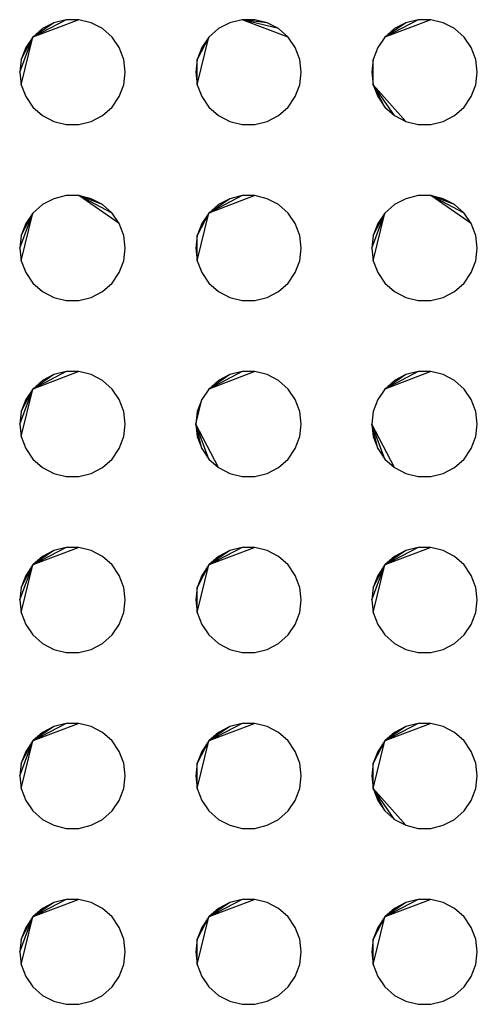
# Model space of a CAD drawing. Extents: x -270 to 272, y -152 to 146.
# Tile 31 of 256: x 64.78 to 67.38, y -45.26 to -39.67. Entities that reach past the tile are written whole.
import ezdxf

# ---------------------------------------------------------------- set-up
doc = ezdxf.new("R2010")
doc.units = 0
doc.layers.get('0').update_dxf_attribs({"linetype": 'CONTINUOUS'})

msp = doc.modelspace()

# ---------------------------------------------------------------- linework, layer by layer
for p, q in [((65.1137, -39.6672), (64.853, -39.7661)), ((65.0414, -39.6672), (64.853, -39.7661)), ((65.0414, -39.6672), (64.9711, -39.6845)), ((65.1137, -39.6672), (65.0414, -39.6672)), ((65.1839, -39.6845), (65.1137, -39.6672)), ((66.0414, -39.6672), (65.9711, -39.6845)), ((66.1137, -39.6672), (66.0414, -39.6672)), ((66.3021, -39.7661), (66.0414, -39.6672)), ((66.1839, -39.6845), (66.0414, -39.6672)), ((66.2479, -39.7182), (66.0414, -39.6672)), ((66.1839, -39.6845), (66.1137, -39.6672)), ((67.1137, -39.6672), (66.853, -39.7661)), ((67.0414, -39.6672), (66.853, -39.7661)), ((67.0414, -39.6672), (66.9711, -39.6845)), ((67.1137, -39.6672), (67.0414, -39.6672)), ((67.1839, -39.6845), (67.1137, -39.6672)), ((64.9711, -39.6845), (64.853, -39.7661)), ((64.9071, -39.7182), (64.853, -39.7661)), ((64.9711, -39.6845), (64.9071, -39.7182)), ((65.2479, -39.7182), (65.1839, -39.6845)), ((65.3021, -39.7661), (65.2479, -39.7182)), ((65.9071, -39.7182), (65.853, -39.7661)), ((65.9711, -39.6845), (65.9071, -39.7182)), ((66.2479, -39.7182), (66.1839, -39.6845)), ((66.3021, -39.7661), (66.2479, -39.7182)), ((66.9711, -39.6845), (66.853, -39.7661)), ((66.9071, -39.7182), (66.853, -39.7661)), ((66.9711, -39.6845), (66.9071, -39.7182)), ((67.2479, -39.7182), (67.1839, -39.6845)), ((67.3021, -39.7661), (67.2479, -39.7182)), ((64.7775, -39.9651), (64.853, -39.7661)), ((64.7862, -40.0368), (64.853, -39.7661)), ((64.7862, -39.8933), (64.853, -39.7661)), ((64.853, -39.7661), (64.8119, -39.8256)), ((65.3431, -39.8256), (65.3021, -39.7661)), ((65.7862, -40.0368), (65.853, -39.7661)), ((65.853, -39.7661), (65.7862, -39.8933)), ((65.853, -39.7661), (65.8119, -39.8256)), ((66.3431, -39.8256), (66.3021, -39.7661)), ((66.853, -39.7661), (66.8119, -39.8256)), ((67.3431, -39.8256), (67.3021, -39.7661)), ((64.8119, -39.8256), (64.7862, -39.8933)), ((65.3688, -39.8933), (65.3431, -39.8256)), ((65.8119, -39.8256), (65.7862, -39.8933)), ((66.3688, -39.8933), (66.3431, -39.8256)), ((66.8119, -39.8256), (66.7862, -39.8933)), ((67.3688, -39.8933), (67.3431, -39.8256)), ((64.7862, -39.8933), (64.7775, -39.9651)), ((65.3775, -39.9651), (65.3688, -39.8933)), ((65.7862, -39.8933), (65.7775, -39.9651)), ((65.7862, -40.0368), (65.7862, -39.8933)), ((66.3775, -39.9651), (66.3688, -39.8933)), ((66.7862, -39.8933), (66.7775, -39.9651)), ((66.7862, -40.0368), (66.7862, -39.8933)), ((67.3775, -39.9651), (67.3688, -39.8933)), ((64.7775, -39.9651), (64.7862, -40.0368)), ((65.3688, -40.0368), (65.3775, -39.9651)), ((65.7775, -39.9651), (65.7862, -40.0368)), ((66.3688, -40.0368), (66.3775, -39.9651)), ((66.7775, -39.9651), (66.7862, -40.0368)), ((67.3688, -40.0368), (67.3775, -39.9651)), ((64.7862, -40.0368), (64.8119, -40.1045)), ((65.3431, -40.1045), (65.3688, -40.0368)), ((65.7862, -40.0368), (65.8119, -40.1045)), ((66.3431, -40.1045), (66.3688, -40.0368)), ((66.7862, -40.0368), (66.8119, -40.1045)), ((66.9711, -40.2456), (66.7862, -40.0368)), ((66.9071, -40.2119), (66.7862, -40.0368)), ((66.853, -40.164), (66.7862, -40.0368)), ((67.3431, -40.1045), (67.3688, -40.0368)), ((64.8119, -40.1045), (64.853, -40.164)), ((65.3021, -40.164), (65.3431, -40.1045)), ((65.8119, -40.1045), (65.853, -40.164)), ((66.3021, -40.164), (66.3431, -40.1045)), ((66.8119, -40.1045), (66.853, -40.164)), ((67.3021, -40.164), (67.3431, -40.1045)), ((64.853, -40.164), (64.9071, -40.2119)), ((65.2479, -40.2119), (65.3021, -40.164)), ((65.853, -40.164), (65.9071, -40.2119)), ((66.2479, -40.2119), (66.3021, -40.164)), ((66.853, -40.164), (66.9071, -40.2119)), ((67.2479, -40.2119), (67.3021, -40.164)), ((64.9071, -40.2119), (64.9711, -40.2456)), ((65.1839, -40.2456), (65.2479, -40.2119)), ((65.9071, -40.2119), (65.9711, -40.2456)), ((66.1839, -40.2456), (66.2479, -40.2119)), ((66.9071, -40.2119), (66.9711, -40.2456)), ((67.1839, -40.2456), (67.2479, -40.2119)), ((64.9711, -40.2456), (65.0414, -40.2629)), ((65.0414, -40.2629), (65.1137, -40.2629)), ((65.1137, -40.2629), (65.1839, -40.2456)), ((65.9711, -40.2456), (66.0414, -40.2629)), ((66.0414, -40.2629), (66.1137, -40.2629)), ((66.1137, -40.2629), (66.1839, -40.2456)), ((66.9711, -40.2456), (67.0414, -40.2629)), ((67.0414, -40.2629), (67.1137, -40.2629)), ((67.1137, -40.2629), (67.1839, -40.2456)), ((65.0414, -40.6672), (64.9711, -40.6845)), ((65.1137, -40.6672), (65.0414, -40.6672)), ((65.1839, -40.6845), (65.1137, -40.6672)), ((65.3431, -40.8256), (65.1137, -40.6672)), ((65.2479, -40.7182), (65.1137, -40.6672)), ((65.3021, -40.7661), (65.1137, -40.6672)), ((66.1137, -40.6672), (65.853, -40.7661)), ((66.0414, -40.6672), (65.853, -40.7661)), ((66.0414, -40.6672), (65.9711, -40.6845)), ((66.1137, -40.6672), (66.0414, -40.6672)), ((66.1839, -40.6845), (66.1137, -40.6672)), ((67.0414, -40.6672), (66.9711, -40.6845)), ((67.1137, -40.6672), (67.0414, -40.6672)), ((67.1839, -40.6845), (67.1137, -40.6672)), ((67.3431, -40.8256), (67.1137, -40.6672)), ((67.2479, -40.7182), (67.1137, -40.6672)), ((67.3021, -40.7661), (67.1137, -40.6672)), ((64.9071, -40.7182), (64.853, -40.7661)), ((64.9711, -40.6845), (64.9071, -40.7182)), ((65.2479, -40.7182), (65.1839, -40.6845)), ((65.3021, -40.7661), (65.2479, -40.7182)), ((65.9711, -40.6845), (65.853, -40.7661)), ((65.9071, -40.7182), (65.853, -40.7661)), ((65.9711, -40.6845), (65.9071, -40.7182)), ((66.2479, -40.7182), (66.1839, -40.6845)), ((66.3021, -40.7661), (66.2479, -40.7182)), ((66.9071, -40.7182), (66.853, -40.7661)), ((66.9711, -40.6845), (66.9071, -40.7182)), ((67.2479, -40.7182), (67.1839, -40.6845)), ((67.3021, -40.7661), (67.2479, -40.7182)), ((64.7775, -40.9651), (64.853, -40.7661)), ((64.7862, -41.0368), (64.853, -40.7661)), ((64.7862, -40.8933), (64.853, -40.7661)), ((64.853, -40.7661), (64.8119, -40.8256)), ((65.3431, -40.8256), (65.3021, -40.7661)), ((65.7862, -41.0368), (65.853, -40.7661)), ((65.853, -40.7661), (65.7862, -40.8933)), ((65.853, -40.7661), (65.8119, -40.8256)), ((66.3431, -40.8256), (66.3021, -40.7661)), ((66.7775, -40.9651), (66.853, -40.7661)), ((66.7862, -41.0368), (66.853, -40.7661)), ((66.7862, -40.8933), (66.853, -40.7661)), ((66.853, -40.7661), (66.8119, -40.8256)), ((67.3431, -40.8256), (67.3021, -40.7661)), ((64.8119, -40.8256), (64.7862, -40.8933)), ((65.3688, -40.8933), (65.3431, -40.8256)), ((65.8119, -40.8256), (65.7862, -40.8933)), ((66.3688, -40.8933), (66.3431, -40.8256)), ((66.8119, -40.8256), (66.7862, -40.8933)), ((67.3688, -40.8933), (67.3431, -40.8256)), ((64.7862, -40.8933), (64.7775, -40.9651)), ((65.3775, -40.9651), (65.3688, -40.8933)), ((65.7862, -40.8933), (65.7775, -40.9651)), ((65.7862, -41.0368), (65.7862, -40.8933)), ((66.3775, -40.9651), (66.3688, -40.8933)), ((66.7862, -40.8933), (66.7775, -40.9651)), ((67.3775, -40.9651), (67.3688, -40.8933)), ((64.7775, -40.9651), (64.7862, -41.0368)), ((65.3688, -41.0368), (65.3775, -40.9651)), ((65.7775, -40.9651), (65.7862, -41.0368)), ((66.3688, -41.0368), (66.3775, -40.9651)), ((66.7775, -40.9651), (66.7862, -41.0368)), ((67.3688, -41.0368), (67.3775, -40.9651)), ((64.7862, -41.0368), (64.8119, -41.1045)), ((65.3431, -41.1045), (65.3688, -41.0368)), ((65.7862, -41.0368), (65.8119, -41.1045)), ((66.3431, -41.1045), (66.3688, -41.0368)), ((66.7862, -41.0368), (66.8119, -41.1045)), ((67.3431, -41.1045), (67.3688, -41.0368)), ((64.8119, -41.1045), (64.853, -41.164)), ((65.3021, -41.164), (65.3431, -41.1045)), ((65.8119, -41.1045), (65.853, -41.164)), ((66.3021, -41.164), (66.3431, -41.1045)), ((66.8119, -41.1045), (66.853, -41.164)), ((67.3021, -41.164), (67.3431, -41.1045)), ((64.853, -41.164), (64.9071, -41.2119)), ((65.2479, -41.2119), (65.3021, -41.164)), ((65.853, -41.164), (65.9071, -41.2119)), ((66.2479, -41.2119), (66.3021, -41.164)), ((66.853, -41.164), (66.9071, -41.2119)), ((67.2479, -41.2119), (67.3021, -41.164)), ((64.9071, -41.2119), (64.9711, -41.2456)), ((65.1839, -41.2456), (65.2479, -41.2119)), ((65.9071, -41.2119), (65.9711, -41.2456)), ((66.1839, -41.2456), (66.2479, -41.2119)), ((66.9071, -41.2119), (66.9711, -41.2456)), ((67.1839, -41.2456), (67.2479, -41.2119)), ((64.9711, -41.2456), (65.0414, -41.2629)), ((65.0414, -41.2629), (65.1137, -41.2629)), ((65.1137, -41.2629), (65.1839, -41.2456)), ((65.9711, -41.2456), (66.0414, -41.2629)), ((66.0414, -41.2629), (66.1137, -41.2629)), ((66.1137, -41.2629), (66.1839, -41.2456)), ((66.9711, -41.2456), (67.0414, -41.2629)), ((67.0414, -41.2629), (67.1137, -41.2629)), ((67.1137, -41.2629), (67.1839, -41.2456)), ((65.1137, -41.6672), (64.853, -41.7661)), ((65.0414, -41.6672), (64.853, -41.7661)), ((64.9711, -41.6845), (64.853, -41.7661)), ((64.9711, -41.6845), (64.9071, -41.7182)), ((65.0414, -41.6672), (64.9711, -41.6845)), ((65.1137, -41.6672), (65.0414, -41.6672)), ((65.1839, -41.6845), (65.1137, -41.6672)), ((65.2479, -41.7182), (65.1839, -41.6845)), ((66.1137, -41.6672), (65.853, -41.7661)), ((66.0414, -41.6672), (65.853, -41.7661)), ((65.9711, -41.6845), (65.853, -41.7661)), ((65.9711, -41.6845), (65.9071, -41.7182)), ((66.0414, -41.6672), (65.9711, -41.6845)), ((66.1137, -41.6672), (66.0414, -41.6672)), ((66.1839, -41.6845), (66.1137, -41.6672)), ((66.2479, -41.7182), (66.1839, -41.6845)), ((67.1137, -41.6672), (66.853, -41.7661)), ((67.0414, -41.6672), (66.853, -41.7661)), ((66.9711, -41.6845), (66.853, -41.7661)), ((66.9711, -41.6845), (66.9071, -41.7182)), ((67.0414, -41.6672), (66.9711, -41.6845)), ((67.1137, -41.6672), (67.0414, -41.6672)), ((67.1839, -41.6845), (67.1137, -41.6672)), ((67.2479, -41.7182), (67.1839, -41.6845)), ((64.9071, -41.7182), (64.853, -41.7661)), ((65.3021, -41.7661), (65.2479, -41.7182)), ((65.9071, -41.7182), (65.853, -41.7661)), ((66.3021, -41.7661), (66.2479, -41.7182)), ((66.9071, -41.7182), (66.853, -41.7661)), ((67.3021, -41.7661), (67.2479, -41.7182)), ((64.7775, -41.9651), (64.853, -41.7661)), ((64.7862, -42.0368), (64.853, -41.7661)), ((64.7862, -41.8933), (64.853, -41.7661)), ((64.853, -41.7661), (64.8119, -41.8256)), ((65.3431, -41.8256), (65.3021, -41.7661)), ((65.853, -41.7661), (65.8119, -41.8256)), ((66.3431, -41.8256), (66.3021, -41.7661)), ((66.853, -41.7661), (66.8119, -41.8256)), ((67.3431, -41.8256), (67.3021, -41.7661)), ((64.8119, -41.8256), (64.7862, -41.8933)), ((65.3688, -41.8933), (65.3431, -41.8256)), ((65.7775, -41.9651), (65.8119, -41.8256)), ((65.8119, -41.8256), (65.7862, -41.8933)), ((66.3688, -41.8933), (66.3431, -41.8256)), ((66.8119, -41.8256), (66.7862, -41.8933)), ((67.3688, -41.8933), (67.3431, -41.8256)), ((64.7862, -41.8933), (64.7775, -41.9651)), ((65.3775, -41.9651), (65.3688, -41.8933)), ((65.7862, -41.8933), (65.7775, -41.9651)), ((66.3775, -41.9651), (66.3688, -41.8933)), ((66.7862, -41.8933), (66.7775, -41.9651)), ((67.3775, -41.9651), (67.3688, -41.8933)), ((64.7775, -41.9651), (64.7862, -42.0368)), ((65.3688, -42.0368), (65.3775, -41.9651)), ((65.7775, -41.9651), (65.7862, -42.0368)), ((65.9071, -42.2119), (65.7775, -41.9651)), ((65.853, -42.164), (65.7775, -41.9651)), ((65.8119, -42.1045), (65.7775, -41.9651)), ((66.3688, -42.0368), (66.3775, -41.9651)), ((66.7775, -41.9651), (66.7862, -42.0368)), ((66.9071, -42.2119), (66.7775, -41.9651)), ((66.853, -42.164), (66.7775, -41.9651)), ((66.8119, -42.1045), (66.7775, -41.9651)), ((67.3688, -42.0368), (67.3775, -41.9651)), ((64.7862, -42.0368), (64.8119, -42.1045)), ((65.3431, -42.1045), (65.3688, -42.0368)), ((65.7862, -42.0368), (65.8119, -42.1045)), ((66.3431, -42.1045), (66.3688, -42.0368)), ((66.7862, -42.0368), (66.8119, -42.1045)), ((67.3431, -42.1045), (67.3688, -42.0368)), ((64.8119, -42.1045), (64.853, -42.164)), ((65.3021, -42.164), (65.3431, -42.1045)), ((65.8119, -42.1045), (65.853, -42.164)), ((66.3021, -42.164), (66.3431, -42.1045)), ((66.8119, -42.1045), (66.853, -42.164)), ((67.3021, -42.164), (67.3431, -42.1045)), ((64.853, -42.164), (64.9071, -42.2119)), ((65.2479, -42.2119), (65.3021, -42.164)), ((65.853, -42.164), (65.9071, -42.2119)), ((66.2479, -42.2119), (66.3021, -42.164)), ((66.853, -42.164), (66.9071, -42.2119)), ((67.2479, -42.2119), (67.3021, -42.164)), ((64.9071, -42.2119), (64.9711, -42.2456)), ((64.9711, -42.2456), (65.0414, -42.2629)), ((65.1137, -42.2629), (65.1839, -42.2456)), ((65.1839, -42.2456), (65.2479, -42.2119)), ((65.9071, -42.2119), (65.9711, -42.2456)), ((65.9711, -42.2456), (66.0414, -42.2629)), ((66.1137, -42.2629), (66.1839, -42.2456)), ((66.1839, -42.2456), (66.2479, -42.2119)), ((66.9071, -42.2119), (66.9711, -42.2456)), ((66.9711, -42.2456), (67.0414, -42.2629)), ((67.1137, -42.2629), (67.1839, -42.2456)), ((67.1839, -42.2456), (67.2479, -42.2119)), ((65.0414, -42.2629), (65.1137, -42.2629)), ((66.0414, -42.2629), (66.1137, -42.2629)), ((67.0414, -42.2629), (67.1137, -42.2629)), ((65.1137, -42.6672), (64.853, -42.7661)), ((65.0414, -42.6672), (64.853, -42.7661)), ((64.9711, -42.6845), (64.853, -42.7661)), ((64.9711, -42.6845), (64.9071, -42.7182)), ((65.0414, -42.6672), (64.9711, -42.6845)), ((65.1137, -42.6672), (65.0414, -42.6672)), ((65.1839, -42.6845), (65.1137, -42.6672)), ((65.2479, -42.7182), (65.1839, -42.6845)), ((66.1137, -42.6672), (65.853, -42.7661)), ((66.0414, -42.6672), (65.853, -42.7661)), ((65.9711, -42.6845), (65.853, -42.7661)), ((65.9711, -42.6845), (65.9071, -42.7182)), ((66.0414, -42.6672), (65.9711, -42.6845)), ((66.1137, -42.6672), (66.0414, -42.6672)), ((66.1839, -42.6845), (66.1137, -42.6672)), ((66.2479, -42.7182), (66.1839, -42.6845)), ((67.1137, -42.6672), (66.853, -42.7661)), ((67.0414, -42.6672), (66.853, -42.7661)), ((66.9711, -42.6845), (66.853, -42.7661)), ((66.9711, -42.6845), (66.9071, -42.7182)), ((67.0414, -42.6672), (66.9711, -42.6845)), ((67.1137, -42.6672), (67.0414, -42.6672)), ((67.1839, -42.6845), (67.1137, -42.6672)), ((67.2479, -42.7182), (67.1839, -42.6845)), ((64.9071, -42.7182), (64.853, -42.7661)), ((65.3021, -42.7661), (65.2479, -42.7182)), ((65.9071, -42.7182), (65.853, -42.7661)), ((66.3021, -42.7661), (66.2479, -42.7182)), ((66.9071, -42.7182), (66.853, -42.7661)), ((67.3021, -42.7661), (67.2479, -42.7182)), ((64.7775, -42.9651), (64.853, -42.7661)), ((64.7862, -43.0368), (64.853, -42.7661)), ((64.7862, -42.8933), (64.853, -42.7661)), ((64.853, -42.7661), (64.8119, -42.8256)), ((65.3431, -42.8256), (65.3021, -42.7661)), ((65.7862, -43.0368), (65.853, -42.7661)), ((65.853, -42.7661), (65.7862, -42.8933)), ((65.853, -42.7661), (65.8119, -42.8256)), ((66.3431, -42.8256), (66.3021, -42.7661)), ((66.7775, -42.9651), (66.853, -42.7661)), ((66.7862, -43.0368), (66.853, -42.7661)), ((66.7862, -42.8933), (66.853, -42.7661)), ((66.853, -42.7661), (66.8119, -42.8256)), ((67.3431, -42.8256), (67.3021, -42.7661)), ((64.8119, -42.8256), (64.7862, -42.8933)), ((65.3688, -42.8933), (65.3431, -42.8256)), ((65.8119, -42.8256), (65.7862, -42.8933)), ((66.3688, -42.8933), (66.3431, -42.8256)), ((66.8119, -42.8256), (66.7862, -42.8933)), ((67.3688, -42.8933), (67.3431, -42.8256)), ((64.7862, -42.8933), (64.7775, -42.9651)), ((65.3775, -42.9651), (65.3688, -42.8933)), ((65.7862, -42.8933), (65.7775, -42.9651)), ((65.7862, -43.0368), (65.7862, -42.8933)), ((66.3775, -42.9651), (66.3688, -42.8933)), ((66.7862, -42.8933), (66.7775, -42.9651)), ((67.3775, -42.9651), (67.3688, -42.8933)), ((64.7775, -42.9651), (64.7862, -43.0368)), ((65.3688, -43.0368), (65.3775, -42.9651)), ((65.7775, -42.9651), (65.7862, -43.0368)), ((66.3688, -43.0368), (66.3775, -42.9651)), ((66.7775, -42.9651), (66.7862, -43.0368)), ((67.3688, -43.0368), (67.3775, -42.9651)), ((64.7862, -43.0368), (64.8119, -43.1045)), ((65.3431, -43.1045), (65.3688, -43.0368)), ((65.7862, -43.0368), (65.8119, -43.1045)), ((66.3431, -43.1045), (66.3688, -43.0368)), ((66.7862, -43.0368), (66.8119, -43.1045)), ((67.3431, -43.1045), (67.3688, -43.0368)), ((64.8119, -43.1045), (64.853, -43.164)), ((65.3021, -43.164), (65.3431, -43.1045)), ((65.8119, -43.1045), (65.853, -43.164)), ((66.3021, -43.164), (66.3431, -43.1045)), ((66.8119, -43.1045), (66.853, -43.164)), ((67.3021, -43.164), (67.3431, -43.1045)), ((64.853, -43.164), (64.9071, -43.2119)), ((65.2479, -43.2119), (65.3021, -43.164)), ((65.853, -43.164), (65.9071, -43.2119)), ((66.2479, -43.2119), (66.3021, -43.164)), ((66.853, -43.164), (66.9071, -43.2119)), ((67.2479, -43.2119), (67.3021, -43.164)), ((64.9071, -43.2119), (64.9711, -43.2456)), ((64.9711, -43.2456), (65.0414, -43.2629)), ((65.1137, -43.2629), (65.1839, -43.2456)), ((65.1839, -43.2456), (65.2479, -43.2119)), ((65.9071, -43.2119), (65.9711, -43.2456)), ((65.9711, -43.2456), (66.0414, -43.2629)), ((66.1137, -43.2629), (66.1839, -43.2456)), ((66.1839, -43.2456), (66.2479, -43.2119)), ((66.9071, -43.2119), (66.9711, -43.2456)), ((66.9711, -43.2456), (67.0414, -43.2629)), ((67.1137, -43.2629), (67.1839, -43.2456)), ((67.1839, -43.2456), (67.2479, -43.2119)), ((65.0414, -43.2629), (65.1137, -43.2629)), ((66.0414, -43.2629), (66.1137, -43.2629)), ((67.0414, -43.2629), (67.1137, -43.2629)), ((65.1137, -43.6672), (64.853, -43.7661)), ((65.0414, -43.6672), (64.853, -43.7661)), ((64.9711, -43.6845), (64.853, -43.7661)), ((64.9711, -43.6845), (64.9071, -43.7182)), ((65.0414, -43.6672), (64.9711, -43.6845)), ((65.1137, -43.6672), (65.0414, -43.6672)), ((65.1839, -43.6845), (65.1137, -43.6672)), ((65.2479, -43.7182), (65.1839, -43.6845)), ((66.1137, -43.6672), (65.853, -43.7661)), ((66.0414, -43.6672), (65.853, -43.7661)), ((65.9711, -43.6845), (65.853, -43.7661)), ((65.9711, -43.6845), (65.9071, -43.7182)), ((66.0414, -43.6672), (65.9711, -43.6845)), ((66.1137, -43.6672), (66.0414, -43.6672)), ((66.1839, -43.6845), (66.1137, -43.6672)), ((66.2479, -43.7182), (66.1839, -43.6845)), ((67.1137, -43.6672), (66.853, -43.7661)), ((67.0414, -43.6672), (66.853, -43.7661)), ((66.9711, -43.6845), (66.853, -43.7661)), ((66.9711, -43.6845), (66.9071, -43.7182)), ((67.0414, -43.6672), (66.9711, -43.6845)), ((67.1137, -43.6672), (67.0414, -43.6672)), ((67.1839, -43.6845), (67.1137, -43.6672)), ((67.2479, -43.7182), (67.1839, -43.6845)), ((64.9071, -43.7182), (64.853, -43.7661)), ((65.3021, -43.7661), (65.2479, -43.7182)), ((65.9071, -43.7182), (65.853, -43.7661)), ((66.3021, -43.7661), (66.2479, -43.7182)), ((66.9071, -43.7182), (66.853, -43.7661)), ((67.3021, -43.7661), (67.2479, -43.7182)), ((64.7775, -43.9651), (64.853, -43.7661)), ((64.7862, -44.0368), (64.853, -43.7661)), ((64.7862, -43.8933), (64.853, -43.7661)), ((64.853, -43.7661), (64.8119, -43.8256)), ((65.3431, -43.8256), (65.3021, -43.7661)), ((65.7862, -44.0368), (65.853, -43.7661)), ((65.853, -43.7661), (65.7862, -43.8933)), ((65.853, -43.7661), (65.8119, -43.8256)), ((66.3431, -43.8256), (66.3021, -43.7661)), ((66.7862, -44.0368), (66.853, -43.7661)), ((66.853, -43.7661), (66.7862, -43.8933)), ((66.853, -43.7661), (66.8119, -43.8256)), ((67.3431, -43.8256), (67.3021, -43.7661)), ((64.8119, -43.8256), (64.7862, -43.8933)), ((65.3688, -43.8933), (65.3431, -43.8256)), ((65.8119, -43.8256), (65.7862, -43.8933)), ((66.3688, -43.8933), (66.3431, -43.8256)), ((66.8119, -43.8256), (66.7862, -43.8933)), ((67.3688, -43.8933), (67.3431, -43.8256)), ((64.7862, -43.8933), (64.7775, -43.9651)), ((65.3775, -43.9651), (65.3688, -43.8933)), ((65.7862, -43.8933), (65.7775, -43.9651)), ((65.7862, -44.0368), (65.7862, -43.8933)), ((66.3775, -43.9651), (66.3688, -43.8933)), ((66.7862, -43.8933), (66.7775, -43.9651)), ((66.7862, -44.0368), (66.7862, -43.8933)), ((67.3775, -43.9651), (67.3688, -43.8933)), ((64.7775, -43.9651), (64.7862, -44.0368)), ((65.3688, -44.0368), (65.3775, -43.9651)), ((65.7775, -43.9651), (65.7862, -44.0368)), ((66.3688, -44.0368), (66.3775, -43.9651)), ((66.7775, -43.9651), (66.7862, -44.0368)), ((67.3688, -44.0368), (67.3775, -43.9651)), ((64.7862, -44.0368), (64.8119, -44.1045)), ((65.3431, -44.1045), (65.3688, -44.0368)), ((65.7862, -44.0368), (65.8119, -44.1045)), ((66.3431, -44.1045), (66.3688, -44.0368)), ((66.7862, -44.0368), (66.8119, -44.1045)), ((66.9711, -44.2456), (66.7862, -44.0368)), ((66.9071, -44.2119), (66.7862, -44.0368)), ((66.853, -44.164), (66.7862, -44.0368)), ((67.3431, -44.1045), (67.3688, -44.0368)), ((64.8119, -44.1045), (64.853, -44.164)), ((65.3021, -44.164), (65.3431, -44.1045)), ((65.8119, -44.1045), (65.853, -44.164)), ((66.3021, -44.164), (66.3431, -44.1045)), ((66.8119, -44.1045), (66.853, -44.164)), ((67.3021, -44.164), (67.3431, -44.1045)), ((64.853, -44.164), (64.9071, -44.2119)), ((65.2479, -44.2119), (65.3021, -44.164)), ((65.853, -44.164), (65.9071, -44.2119)), ((66.2479, -44.2119), (66.3021, -44.164)), ((66.853, -44.164), (66.9071, -44.2119)), ((67.2479, -44.2119), (67.3021, -44.164)), ((64.9071, -44.2119), (64.9711, -44.2456)), ((64.9711, -44.2456), (65.0414, -44.2629)), ((65.1137, -44.2629), (65.1839, -44.2456)), ((65.1839, -44.2456), (65.2479, -44.2119)), ((65.9071, -44.2119), (65.9711, -44.2456)), ((65.9711, -44.2456), (66.0414, -44.2629)), ((66.1137, -44.2629), (66.1839, -44.2456)), ((66.1839, -44.2456), (66.2479, -44.2119)), ((66.9071, -44.2119), (66.9711, -44.2456)), ((66.9711, -44.2456), (67.0414, -44.2629)), ((67.1137, -44.2629), (67.1839, -44.2456)), ((67.1839, -44.2456), (67.2479, -44.2119)), ((65.0414, -44.2629), (65.1137, -44.2629)), ((66.0414, -44.2629), (66.1137, -44.2629)), ((67.0414, -44.2629), (67.1137, -44.2629)), ((65.1137, -44.6672), (64.853, -44.7661)), ((65.0414, -44.6672), (64.853, -44.7661)), ((64.9711, -44.6845), (64.853, -44.7661)), ((64.9711, -44.6845), (64.9071, -44.7182)), ((65.0414, -44.6672), (64.9711, -44.6845)), ((65.1137, -44.6672), (65.0414, -44.6672)), ((65.1839, -44.6845), (65.1137, -44.6672)), ((65.2479, -44.7182), (65.1839, -44.6845)), ((66.1137, -44.6672), (65.853, -44.7661)), ((66.0414, -44.6672), (65.853, -44.7661)), ((65.9711, -44.6845), (65.853, -44.7661)), ((65.9711, -44.6845), (65.9071, -44.7182)), ((66.0414, -44.6672), (65.9711, -44.6845)), ((66.1137, -44.6672), (66.0414, -44.6672)), ((66.1839, -44.6845), (66.1137, -44.6672)), ((66.2479, -44.7182), (66.1839, -44.6845)), ((67.1137, -44.6672), (66.853, -44.7661)), ((67.0414, -44.6672), (66.853, -44.7661)), ((66.9711, -44.6845), (66.853, -44.7661)), ((66.9711, -44.6845), (66.9071, -44.7182)), ((67.0414, -44.6672), (66.9711, -44.6845)), ((67.1137, -44.6672), (67.0414, -44.6672)), ((67.1839, -44.6845), (67.1137, -44.6672)), ((67.2479, -44.7182), (67.1839, -44.6845)), ((64.9071, -44.7182), (64.853, -44.7661)), ((65.3021, -44.7661), (65.2479, -44.7182)), ((65.9071, -44.7182), (65.853, -44.7661)), ((66.3021, -44.7661), (66.2479, -44.7182)), ((66.9071, -44.7182), (66.853, -44.7661)), ((67.3021, -44.7661), (67.2479, -44.7182)), ((64.7775, -44.9651), (64.853, -44.7661)), ((64.7862, -45.0368), (64.853, -44.7661)), ((64.7862, -44.8933), (64.853, -44.7661)), ((64.853, -44.7661), (64.8119, -44.8256)), ((65.3431, -44.8256), (65.3021, -44.7661)), ((65.7862, -45.0368), (65.853, -44.7661)), ((65.853, -44.7661), (65.7862, -44.8933)), ((65.853, -44.7661), (65.8119, -44.8256)), ((66.3431, -44.8256), (66.3021, -44.7661)), ((66.7862, -45.0368), (66.853, -44.7661)), ((66.853, -44.7661), (66.7862, -44.8933)), ((66.853, -44.7661), (66.8119, -44.8256)), ((67.3431, -44.8256), (67.3021, -44.7661)), ((64.8119, -44.8256), (64.7862, -44.8933)), ((65.3688, -44.8933), (65.3431, -44.8256)), ((65.8119, -44.8256), (65.7862, -44.8933)), ((66.3688, -44.8933), (66.3431, -44.8256)), ((66.8119, -44.8256), (66.7862, -44.8933)), ((67.3688, -44.8933), (67.3431, -44.8256)), ((64.7862, -44.8933), (64.7775, -44.9651)), ((65.3775, -44.9651), (65.3688, -44.8933)), ((65.7862, -44.8933), (65.7775, -44.9651)), ((65.7862, -45.0368), (65.7862, -44.8933)), ((66.3775, -44.9651), (66.3688, -44.8933)), ((66.7862, -44.8933), (66.7775, -44.9651)), ((66.7862, -45.0368), (66.7862, -44.8933)), ((67.3775, -44.9651), (67.3688, -44.8933)), ((64.7775, -44.9651), (64.7862, -45.0368)), ((65.3688, -45.0368), (65.3775, -44.9651)), ((65.7775, -44.9651), (65.7862, -45.0368)), ((66.3688, -45.0368), (66.3775, -44.9651)), ((66.7775, -44.9651), (66.7862, -45.0368)), ((67.3688, -45.0368), (67.3775, -44.9651)), ((64.7862, -45.0368), (64.8119, -45.1045)), ((65.3431, -45.1045), (65.3688, -45.0368)), ((65.7862, -45.0368), (65.8119, -45.1045)), ((66.3431, -45.1045), (66.3688, -45.0368)), ((66.7862, -45.0368), (66.8119, -45.1045)), ((67.3431, -45.1045), (67.3688, -45.0368)), ((64.8119, -45.1045), (64.853, -45.164)), ((65.3021, -45.164), (65.3431, -45.1045)), ((65.8119, -45.1045), (65.853, -45.164)), ((66.3021, -45.164), (66.3431, -45.1045)), ((66.8119, -45.1045), (66.853, -45.164)), ((67.3021, -45.164), (67.3431, -45.1045)), ((64.853, -45.164), (64.9071, -45.2119)), ((64.9071, -45.2119), (64.9711, -45.2456)), ((65.1839, -45.2456), (65.2479, -45.2119)), ((65.2479, -45.2119), (65.3021, -45.164)), ((65.853, -45.164), (65.9071, -45.2119)), ((65.9071, -45.2119), (65.9711, -45.2456)), ((66.1839, -45.2456), (66.2479, -45.2119)), ((66.2479, -45.2119), (66.3021, -45.164)), ((66.853, -45.164), (66.9071, -45.2119)), ((66.9071, -45.2119), (66.9711, -45.2456)), ((67.1839, -45.2456), (67.2479, -45.2119)), ((67.2479, -45.2119), (67.3021, -45.164)), ((64.9711, -45.2456), (65.0414, -45.2629)), ((65.0414, -45.2629), (65.1137, -45.2629)), ((65.1137, -45.2629), (65.1839, -45.2456)), ((65.9711, -45.2456), (66.0414, -45.2629)), ((66.0414, -45.2629), (66.1137, -45.2629)), ((66.1137, -45.2629), (66.1839, -45.2456)), ((66.9711, -45.2456), (67.0414, -45.2629)), ((67.0414, -45.2629), (67.1137, -45.2629)), ((67.1137, -45.2629), (67.1839, -45.2456))]:
    msp.add_line(p, q)

doc.saveas('drawing.dxf')
